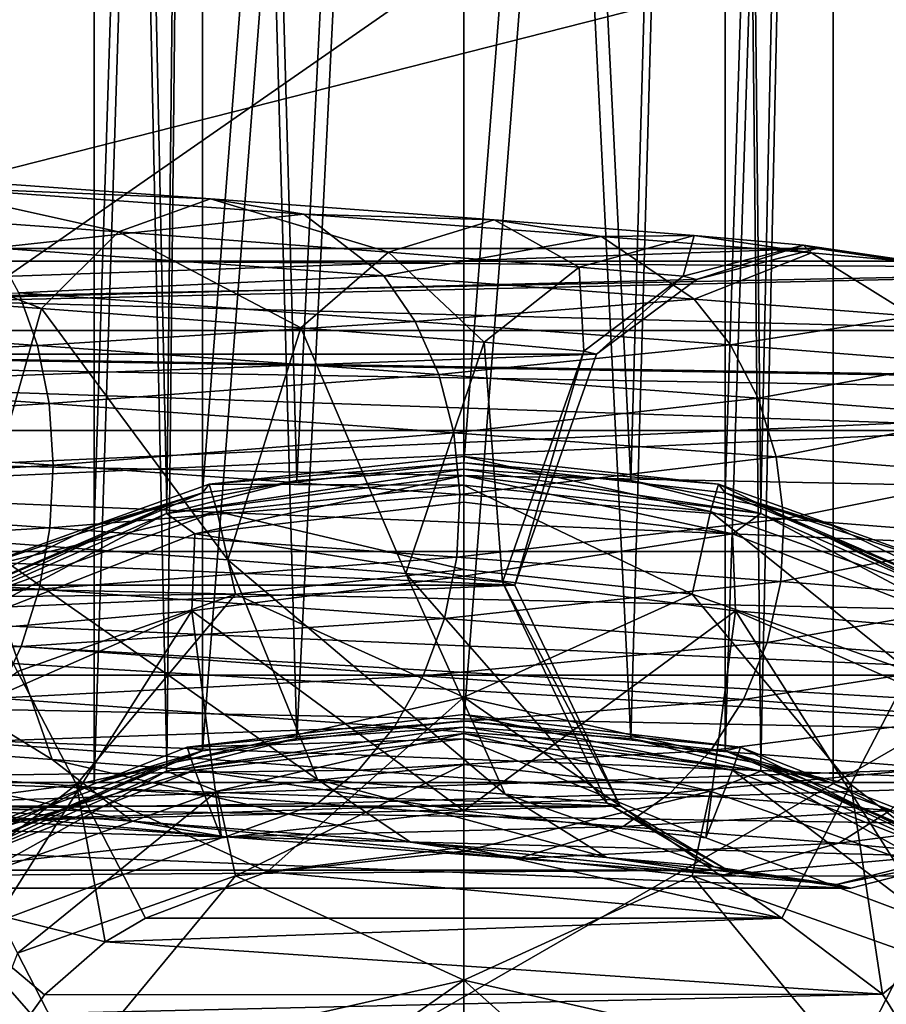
# Model space of a CAD drawing. Header units: metres. Extents: x -1004 to 0, y -808 to 0.
# Tile 30 of 120: x -769 to -752, y -143 to -123. Entities that reach past the tile are written whole.
import ezdxf

# ---------------------------------------------------------------- set-up
doc = ezdxf.new("R2010")
doc.units = ezdxf.units.M

msp = doc.modelspace()

# ---------------------------------------------------------------- linework, layer by layer
at = {"layer": 'top0123413'}
for points in [[(-787.024658, -763.271118, 90), (-994.037292, -10, 90), (-533.424561, -638.481384, 90)], [(-994.037292, -10, 90), (-526.238708, -632.856445, 90), (-533.424561, -638.481384, 90)], [(-10, -10, 90), (-502.018646, -625.846375, 90), (-994.037292, -10, 90)], [(-502.018646, -625.846375, 90), (-510.034576, -626.560547, 90), (-994.037292, -10, 90)], [(-994.037292, -10, 90), (-510.034576, -626.560547, 90), (-518.256042, -628.853394, 90)], [(-518.256042, -628.853394, 90), (-526.238708, -632.856445, 90), (-994.037292, -10, 90)], [(-742.780518, -72.276802, 118.761467), (-792.152649, -69.16246, 118.815826), (-933.835571, -166.467499, 117.117363)], [(-693.123474, -74.838211, 118.716751), (-742.780518, -72.276802, 118.761467), (-936.402649, -207.471207, 116.401634)], [(-936.402649, -207.471207, 116.401634), (-742.780518, -72.276802, 118.761467), (-933.835571, -166.467499, 117.117363)], [(-938.29071, -245.358398, 115.740311), (-646.118347, -76.727219, 118.683784), (-693.123474, -74.838211, 118.716751)], [(-938.29071, -245.358398, 115.740311), (-693.123474, -74.838211, 118.716751), (-936.402649, -207.471207, 116.401634)], [(-597.805054, -78.120209, 118.65947), (-646.118347, -76.727219, 118.683784), (-938.29071, -245.358398, 115.740311)], [(-939.738831, -283.879303, 115.067932), (-940.71405, -322.342346, 114.396553), (-597.805054, -78.120209, 118.65947)], [(-940.71405, -322.342346, 114.396553), (-513.875122, -606.131226, 109.443001), (-597.805054, -78.120209, 118.65947)], [(-939.738831, -283.879303, 115.067932), (-597.805054, -78.120209, 118.65947), (-938.29071, -245.358398, 115.740311)]]:
    msp.add_3dface(points, dxfattribs=at)
at = {"layer": 'top0123414'}
for points in [[(-502.018646, -55.05748, 2077.158447), (-932.125671, -108.299606, 2112.649414), (-918.452148, -133.331024, 2129.335449)], [(-918.452148, -133.331024, 2129.335449), (-901.793396, -155.042709, 2143.80835), (-502.018646, -55.05748, 2077.158447)], [(-901.793396, -155.042709, 2143.80835), (-820.791748, -194.333847, 2169.999756), (-502.018646, -55.05748, 2077.158447)], [(-502.018646, -55.05748, 2077.158447), (-820.791748, -194.333847, 2169.999756), (-502.018646, -194.333847, 2169.999756)], [(-914.9198, -137.676178, 2128.745361), (-928.7276, -113.098167, 2112.361572), (-502.018646, -57.672649, 2075.415039)], [(-502.018646, -57.672649, 2075.415039), (-898.363892, -158.604187, 2142.695801), (-914.9198, -137.676178, 2128.745361)], [(-820.791748, -195.279739, 2167.143799), (-898.363892, -158.604187, 2142.695801), (-502.018646, -57.672649, 2075.415039)], [(-502.018646, -195.279739, 2167.143799), (-820.791748, -195.279739, 2167.143799), (-502.018646, -57.672649, 2075.415039)]]:
    msp.add_3dface(points, dxfattribs=at)
at = {"layer": 'top0123415'}
for points in [[(-772.585449, -125.858093, 611.288757), (-774.111389, -126.55526, 613.190979), (-767.225586, -127.053223, 619.711487)], [(-771.053467, -126.145645, 609.288025), (-772.585449, -125.858093, 611.288757), (-765.357056, -126.380836, 618.133728)], [(-765.357056, -126.380836, 618.133728), (-772.585449, -125.858093, 611.288757), (-767.225586, -127.053223, 619.711487)], [(-769.748596, -127.374146, 607.493286), (-771.053467, -126.145645, 609.288025), (-763.465576, -126.694389, 616.473389)], [(-763.465576, -126.694389, 616.473389), (-771.053467, -126.145645, 609.288025), (-765.357056, -126.380836, 618.133728)], [(-765.357056, -126.380836, 618.133728), (-767.225586, -127.053223, 619.711487), (-761.741821, -127.461884, 627.453674)], [(-763.465576, -126.694389, 616.473389), (-765.357056, -126.380836, 618.133728), (-759.600464, -126.80983, 626.261108)], [(-759.600464, -126.80983, 626.261108), (-765.357056, -126.380836, 618.133728), (-761.741821, -127.461884, 627.453674)], [(-774.111389, -126.55526, 613.190979), (-775.398926, -128.130997, 614.704956), (-768.786621, -128.609177, 620.966431)], [(-767.225586, -127.053223, 619.711487), (-774.111389, -126.55526, 613.190979), (-768.786621, -128.609177, 620.966431)], [(-761.839111, -127.946144, 614.983215), (-769.748596, -127.374146, 607.493286), (-763.465576, -126.694389, 616.473389)], [(-761.839111, -127.946144, 614.983215), (-763.465576, -126.694389, 616.473389), (-757.422729, -127.144714, 625.004944)], [(-757.422729, -127.144714, 625.004944), (-763.465576, -126.694389, 616.473389), (-759.600464, -126.80983, 626.261108)], [(-759.600464, -126.80983, 626.261108), (-761.741821, -127.461884, 627.453674), (-757.87085, -127.765549, 636.119873)], [(-757.422729, -127.144714, 625.004944), (-759.600464, -126.80983, 626.261108), (-755.536865, -127.128593, 635.358459)], [(-755.536865, -127.128593, 635.358459), (-759.600464, -126.80983, 626.261108), (-757.87085, -127.765549, 636.119873)], [(-767.225586, -127.053223, 619.711487), (-768.786621, -128.609177, 620.966431), (-763.520752, -129.001602, 628.401062)], [(-761.741821, -127.461884, 627.453674), (-767.225586, -127.053223, 619.711487), (-763.520752, -129.001602, 628.401062)], [(-755.536865, -127.128593, 635.358459), (-757.87085, -127.765549, 636.119873), (-755.761047, -127.952553, 645.376953)], [(-753.157043, -127.479332, 634.554749), (-757.422729, -127.144714, 625.004944), (-755.536865, -127.128593, 635.358459)], [(-753.322083, -127.324905, 645.076172), (-755.536865, -127.128593, 635.358459), (-755.761047, -127.952553, 645.376953)], [(-753.157043, -127.479332, 634.554749), (-755.536865, -127.128593, 635.358459), (-753.322083, -127.324905, 645.076172)], [(-755.5401, -128.415558, 623.876404), (-761.839111, -127.946144, 614.983215), (-757.422729, -127.144714, 625.004944)], [(-755.5401, -128.415558, 623.876404), (-757.422729, -127.144714, 625.004944), (-753.157043, -127.479332, 634.554749)], [(-753.322083, -127.324905, 645.076172), (-755.761047, -127.952553, 645.376953), (-755.493774, -128.015701, 654.869263)], [(-753.041565, -127.391197, 655.040771), (-753.322083, -127.324905, 645.076172), (-755.493774, -128.015701, 654.869263)], [(-750.832092, -127.68541, 644.755676), (-753.322083, -127.324905, 645.076172), (-753.041565, -127.391197, 655.040771)], [(-750.832092, -127.68541, 644.755676), (-753.157043, -127.479332, 634.554749), (-753.322083, -127.324905, 645.076172)], [(-810.945251, -127.391197, 1483.102051), (-753.041565, -127.391197, 655.040771), (-815.424622, -129.533417, 1482.788818)], [(-753.041565, -127.391197, 655.040771), (-755.493774, -128.015701, 654.869263), (-815.424622, -129.533417, 1482.788818)], [(-806.266846, -129.051712, 1483.429199), (-748.363159, -129.051712, 655.36792), (-810.945251, -127.391197, 1483.102051)], [(-748.363159, -129.051712, 655.36792), (-750.537598, -127.754997, 655.21582), (-810.945251, -127.391197, 1483.102051)], [(-810.945251, -127.391197, 1483.102051), (-750.537598, -127.754997, 655.21582), (-753.041565, -127.391197, 655.040771)], [(-769.245728, -128.287735, 606.761047), (-769.748596, -127.374146, 607.493286), (-761.839111, -127.946144, 614.983215)], [(-761.741821, -127.461884, 627.453674), (-763.520752, -129.001602, 628.401062), (-759.803528, -129.293198, 636.722961)], [(-757.87085, -127.765549, 636.119873), (-761.741821, -127.461884, 627.453674), (-759.803528, -129.293198, 636.722961)], [(-751.093628, -128.764359, 633.831055), (-755.5401, -128.415558, 623.876404), (-753.157043, -127.479332, 634.554749)], [(-751.093628, -128.764359, 633.831055), (-753.157043, -127.479332, 634.554749), (-750.832092, -127.68541, 644.755676)], [(-750.537598, -127.754997, 655.21582), (-750.832092, -127.68541, 644.755676), (-753.041565, -127.391197, 655.040771)], [(-757.87085, -127.765549, 636.119873), (-759.803528, -129.293198, 636.722961), (-757.777527, -129.472778, 645.612305)], [(-755.761047, -127.952553, 645.376953), (-757.87085, -127.765549, 636.119873), (-757.777527, -129.472778, 645.612305)], [(-815.424622, -129.533417, 1482.788818), (-755.493774, -128.015701, 654.869263), (-757.520874, -129.533417, 654.727539)], [(-768.786621, -128.609177, 620.966431), (-775.398926, -128.130997, 614.704956), (-770.118652, -133.325729, 621.821838)], [(-761.205322, -128.869202, 614.374878), (-769.245728, -128.287735, 606.761047), (-761.839111, -127.946144, 614.983215)], [(-761.205322, -128.869202, 614.374878), (-761.839111, -127.946144, 614.983215), (-755.5401, -128.415558, 623.876404)], [(-755.761047, -127.952553, 645.376953), (-757.777527, -129.472778, 645.612305), (-757.520874, -129.533417, 654.727539)], [(-755.493774, -128.015701, 654.869263), (-755.761047, -127.952553, 645.376953), (-757.520874, -129.533417, 654.727539)], [(-768.869629, -129.356537, 606.177917), (-778.359192, -128.68457, 600.206848), (-769.245728, -128.287735, 606.761047)], [(-768.869629, -129.356537, 606.177917), (-769.245728, -128.287735, 606.761047), (-761.205322, -128.869202, 614.374878)], [(-754.802124, -129.34639, 623.415283), (-761.205322, -128.869202, 614.374878), (-755.5401, -128.415558, 623.876404)], [(-754.802124, -129.34639, 623.415283), (-755.5401, -128.415558, 623.876404), (-751.093628, -128.764359, 633.831055)], [(-778.209412, -129.86145, 599.741699), (-778.359192, -128.68457, 600.206848), (-768.869629, -129.356537, 606.177917)], [(-768.786621, -128.609177, 620.966431), (-770.118652, -133.325729, 621.821838), (-765.004272, -133.706863, 629.042542)], [(-763.520752, -129.001602, 628.401062), (-768.786621, -128.609177, 620.966431), (-765.004272, -133.706863, 629.042542)], [(-760.725281, -129.945511, 613.890198), (-768.869629, -129.356537, 606.177917), (-761.205322, -128.869202, 614.374878)], [(-760.725281, -129.945511, 613.890198), (-761.205322, -128.869202, 614.374878), (-754.802124, -129.34639, 623.415283)], [(-750.282043, -129.700958, 633.534546), (-754.802124, -129.34639, 623.415283), (-751.093628, -128.764359, 633.831055)], [(-804.752991, -131.083893, 1483.535156), (-746.849304, -131.083893, 655.473755), (-806.266846, -129.051712, 1483.429199)], [(-746.849304, -131.083893, 655.473755), (-747.506409, -129.993057, 655.427795), (-806.266846, -129.051712, 1483.429199)], [(-806.266846, -129.051712, 1483.429199), (-747.506409, -129.993057, 655.427795), (-748.363159, -129.051712, 655.36792)], [(-763.520752, -129.001602, 628.401062), (-765.004272, -133.706863, 629.042542), (-761.393982, -133.990067, 637.125122)], [(-759.803528, -129.293198, 636.722961), (-763.520752, -129.001602, 628.401062), (-761.393982, -133.990067, 637.125122)], [(-759.803528, -129.293198, 636.722961), (-761.393982, -133.990067, 637.125122), (-759.42627, -134.16449, 645.758728)], [(-757.777527, -129.472778, 645.612305), (-759.803528, -129.293198, 636.722961), (-759.42627, -134.16449, 645.758728)], [(-815.424622, -129.533417, 1482.788818), (-757.520874, -129.533417, 654.727539), (-816.717957, -131.713272, 1482.698486)], [(-757.520874, -129.533417, 654.727539), (-759.177002, -134.223373, 654.611694), (-816.717957, -131.713272, 1482.698486)], [(-768.634827, -130.539429, 605.766296), (-778.209412, -129.86145, 599.741699), (-768.869629, -129.356537, 606.177917)], [(-768.634827, -130.539429, 605.766296), (-768.869629, -129.356537, 606.177917), (-760.725281, -129.945511, 613.890198)], [(-754.239319, -130.428864, 623.047424), (-760.725281, -129.945511, 613.890198), (-754.802124, -129.34639, 623.415283)], [(-757.777527, -129.472778, 645.612305), (-759.42627, -134.16449, 645.758728), (-759.177002, -134.223373, 654.611694)], [(-757.520874, -129.533417, 654.727539), (-757.777527, -129.472778, 645.612305), (-759.177002, -134.223373, 654.611694)], [(-754.239319, -130.428864, 623.047424), (-754.802124, -129.34639, 623.415283), (-750.282043, -129.700958, 633.534546)], [(-749.660828, -130.788025, 633.297546), (-754.239319, -130.428864, 623.047424), (-750.282043, -129.700958, 633.534546)], [(-778.170654, -131.108765, 599.488831), (-778.209412, -129.86145, 599.741699), (-768.634827, -130.539429, 605.766296)], [(-760.41748, -131.133682, 613.547668), (-768.634827, -130.539429, 605.766296), (-760.725281, -129.945511, 613.890198)], [(-760.41748, -131.133682, 613.547668), (-760.725281, -129.945511, 613.890198), (-754.239319, -130.428864, 623.047424)], [(-753.873352, -131.621368, 622.786987), (-760.41748, -131.133682, 613.547668), (-754.239319, -130.428864, 623.047424)], [(-753.873352, -131.621368, 622.786987), (-754.239319, -130.428864, 623.047424), (-749.660828, -130.788025, 633.297546)], [(-768.550354, -131.789993, 605.542175), (-778.170654, -131.108765, 599.488831), (-768.634827, -130.539429, 605.766296)], [(-768.550354, -131.789993, 605.542175), (-768.634827, -130.539429, 605.766296), (-760.41748, -131.133682, 613.547668)], [(-749.253845, -131.983749, 633.128967), (-753.873352, -131.621368, 622.786987), (-749.660828, -130.788025, 633.297546)], [(-804.130249, -133.541153, 1483.578613), (-746.226563, -133.541153, 655.517334), (-804.752991, -131.083893, 1483.535156)], [(-746.226563, -133.541153, 655.517334), (-746.417114, -132.282272, 655.503967), (-804.752991, -131.083893, 1483.535156)], [(-804.752991, -131.083893, 1483.535156), (-746.417114, -132.282272, 655.503967), (-746.849304, -131.083893, 655.473755)], [(-778.244141, -132.379547, 599.457397), (-778.170654, -131.108765, 599.488831), (-768.550354, -131.789993, 605.542175)], [(-760.293762, -132.387085, 613.360718), (-768.550354, -131.789993, 605.542175), (-760.41748, -131.133682, 613.547668)], [(-760.293762, -132.387085, 613.360718), (-760.41748, -131.133682, 613.547668), (-753.873352, -131.621368, 622.786987)], [(-816.717957, -131.713272, 1482.698486), (-759.177002, -134.223373, 654.611694), (-817.080688, -134.223373, 1482.673096)], [(-753.718384, -132.87709, 622.644104), (-760.293762, -132.387085, 613.360718), (-753.873352, -131.621368, 622.786987)], [(-753.718384, -132.87709, 622.644104), (-753.873352, -131.621368, 622.786987), (-749.253845, -131.983749, 633.128967)], [(-768.619141, -133.061096, 605.513672), (-778.244141, -132.379547, 599.457397), (-768.550354, -131.789993, 605.542175)], [(-768.619141, -133.061096, 605.513672), (-768.550354, -131.789993, 605.542175), (-760.293762, -132.387085, 613.360718)], [(-749.076782, -133.241211, 633.035461), (-753.718384, -132.87709, 622.644104), (-749.253845, -131.983749, 633.128967)], [(-778.427307, -133.625977, 599.648926), (-778.244141, -132.379547, 599.457397), (-768.619141, -133.061096, 605.513672)], [(-760.358521, -133.658478, 613.33606), (-768.619141, -133.061096, 605.513672), (-760.293762, -132.387085, 613.360718)], [(-760.358521, -133.658478, 613.33606), (-760.293762, -132.387085, 613.360718), (-753.718384, -132.87709, 622.644104)], [(-770.118652, -133.325729, 621.821838), (-776.54071, -132.861298, 615.740479), (-768.572754, -137.767319, 620.198792)], [(-776.54071, -132.861298, 615.740479), (-775.34198, -137.277786, 613.788696), (-768.572754, -137.767319, 620.198792)], [(-753.779968, -134.148743, 622.624023), (-760.358521, -133.658478, 613.33606), (-753.718384, -132.87709, 622.644104)], [(-753.779968, -134.148743, 622.624023), (-753.718384, -132.87709, 622.644104), (-749.076782, -133.241211, 633.035461)], [(-768.838806, -134.304932, 605.68219), (-778.427307, -133.625977, 599.648926), (-768.619141, -133.061096, 605.513672)], [(-768.838806, -134.304932, 605.68219), (-768.619141, -133.061096, 605.513672), (-760.358521, -133.658478, 613.33606)], [(-765.004272, -133.706863, 629.042542), (-770.118652, -133.325729, 621.821838), (-763.181885, -138.169067, 627.809875)], [(-770.118652, -133.325729, 621.821838), (-768.572754, -137.767319, 620.198792), (-763.181885, -138.169067, 627.809875)], [(-749.136108, -134.513016, 633.020447), (-753.779968, -134.148743, 622.624023), (-749.076782, -133.241211, 633.035461)], [(-804.492615, -136.050308, 1483.553345), (-746.588928, -136.050308, 655.491943), (-804.130249, -133.541153, 1483.578613)], [(-746.588928, -136.050308, 655.491943), (-746.284424, -134.813126, 655.513245), (-804.130249, -133.541153, 1483.578613)], [(-804.130249, -133.541153, 1483.578613), (-746.284424, -134.813126, 655.513245), (-746.226563, -133.541153, 655.517334)], [(-778.713074, -134.799149, 600.056091), (-778.427307, -133.625977, 599.648926), (-768.838806, -134.304932, 605.68219)], [(-760.609619, -134.900055, 613.474854), (-768.838806, -134.304932, 605.68219), (-760.358521, -133.658478, 613.33606)], [(-761.393982, -133.990067, 637.125122), (-765.004272, -133.706863, 629.042542), (-759.376465, -138.467575, 636.329285)], [(-765.004272, -133.706863, 629.042542), (-763.181885, -138.169067, 627.809875), (-759.376465, -138.467575, 636.329285)], [(-760.609619, -134.900055, 613.474854), (-760.358521, -133.658478, 613.33606), (-753.779968, -134.148743, 622.624023)], [(-759.42627, -134.16449, 645.758728), (-761.393982, -133.990067, 637.125122), (-757.302368, -138.651413, 645.429626)], [(-761.393982, -133.990067, 637.125122), (-759.376465, -138.467575, 636.329285), (-757.302368, -138.651413, 645.429626)], [(-816.45752, -136.681534, 1482.716675), (-817.080688, -134.223373, 1482.673096), (-759.177002, -134.223373, 654.611694)], [(-816.45752, -136.681534, 1482.716675), (-759.177002, -134.223373, 654.611694), (-757.039673, -138.713501, 654.761169)], [(-769.200989, -135.472702, 606.041321), (-778.713074, -134.799149, 600.056091), (-768.838806, -134.304932, 605.68219)], [(-769.200989, -135.472702, 606.041321), (-768.838806, -134.304932, 605.68219), (-760.609619, -134.900055, 613.474854)], [(-754.055969, -135.388443, 622.727539), (-760.609619, -134.900055, 613.474854), (-753.779968, -134.148743, 622.624023)], [(-757.302368, -138.651413, 645.429626), (-757.039673, -138.713501, 654.761169), (-759.42627, -134.16449, 645.758728)], [(-757.039673, -138.713501, 654.761169), (-759.177002, -134.223373, 654.611694), (-759.42627, -134.16449, 645.758728)], [(-754.055969, -135.388443, 622.727539), (-753.779968, -134.148743, 622.624023), (-749.136108, -134.513016, 633.020447)], [(-749.429749, -135.751358, 633.084534), (-754.055969, -135.388443, 622.727539), (-749.136108, -134.513016, 633.020447)], [(-779.090454, -135.853989, 600.663269), (-778.713074, -134.799149, 600.056091), (-769.200989, -135.472702, 606.041321)], [(-761.037292, -136.06308, 613.771912), (-769.200989, -135.472702, 606.041321), (-760.609619, -134.900055, 613.474854)], [(-761.037292, -136.06308, 613.771912), (-760.609619, -134.900055, 613.474854), (-754.055969, -135.388443, 622.727539)], [(-769.691711, -136.519531, 606.577209), (-779.090454, -135.853989, 600.663269), (-769.200989, -135.472702, 606.041321)], [(-769.691711, -136.519531, 606.577209), (-769.200989, -135.472702, 606.041321), (-761.037292, -136.06308, 613.771912)], [(-754.53595, -136.547592, 622.950867), (-761.037292, -136.06308, 613.771912), (-754.055969, -135.388443, 622.727539)], [(-754.53595, -136.547592, 622.950867), (-754.055969, -135.388443, 622.727539), (-749.429749, -135.751358, 633.084534)], [(-749.946533, -136.907593, 633.225342), (-754.53595, -136.547592, 622.950867), (-749.429749, -135.751358, 633.084534)], [(-804.492615, -136.050308, 1483.553345), (-805.785645, -138.230362, 1483.462891), (-747.881958, -138.230362, 655.40155)], [(-747.881958, -138.230362, 655.40155), (-747.128357, -137.204178, 655.454224), (-804.492615, -136.050308, 1483.553345)], [(-747.128357, -137.204178, 655.454224), (-746.588928, -136.050308, 655.491943), (-804.492615, -136.050308, 1483.553345)], [(-761.625244, -137.102875, 614.215698), (-769.691711, -136.519531, 606.577209), (-761.037292, -136.06308, 613.771912)], [(-761.625244, -137.102875, 614.215698), (-761.037292, -136.06308, 613.771912), (-754.53595, -136.547592, 622.950867)], [(-770.292114, -137.405151, 607.269287), (-769.691711, -136.519531, 606.577209), (-761.625244, -137.102875, 614.215698)], [(-814.943359, -138.713501, 1482.82251), (-816.45752, -136.681534, 1482.716675), (-757.039673, -138.713501, 654.761169)], [(-755.201294, -137.581604, 623.285339), (-761.625244, -137.102875, 614.215698), (-754.53595, -136.547592, 622.950867)], [(-755.201294, -137.581604, 623.285339), (-754.53595, -136.547592, 622.950867), (-749.946533, -136.907593, 633.225342)], [(-750.666626, -137.937317, 633.437439), (-755.201294, -137.581604, 623.285339), (-749.946533, -136.907593, 633.225342)], [(-762.35083, -137.979446, 614.789246), (-770.292114, -137.405151, 607.269287), (-761.625244, -137.102875, 614.215698)], [(-762.35083, -137.979446, 614.789246), (-761.625244, -137.102875, 614.215698), (-755.201294, -137.581604, 623.285339)], [(-768.572754, -137.767319, 620.198792), (-775.34198, -137.277786, 613.788696), (-766.946167, -139.018738, 618.708557)], [(-775.34198, -137.277786, 613.788696), (-774.036987, -138.505936, 611.993835), (-766.946167, -139.018738, 618.708557)], [(-770.979065, -138.095566, 608.091003), (-770.292114, -137.405151, 607.269287), (-762.35083, -137.979446, 614.789246)], [(-756.026611, -138.450745, 623.71814), (-762.35083, -137.979446, 614.789246), (-755.201294, -137.581604, 623.285339)], [(-756.026611, -138.450745, 623.71814), (-755.201294, -137.581604, 623.285339), (-750.666626, -137.937317, 633.437439)], [(-763.181885, -138.169067, 627.809875), (-768.572754, -137.767319, 620.198792), (-761.299133, -139.43956, 626.681274)], [(-768.572754, -137.767319, 620.198792), (-766.946167, -139.018738, 618.708557), (-761.299133, -139.43956, 626.681274)], [(-772.504944, -138.793106, 609.993042), (-770.979065, -138.095566, 608.091003), (-763.186157, -138.659134, 615.47052)], [(-763.186157, -138.659134, 615.47052), (-770.979065, -138.095566, 608.091003), (-762.35083, -137.979446, 614.789246)], [(-763.186157, -138.659134, 615.47052), (-762.35083, -137.979446, 614.789246), (-756.026611, -138.450745, 623.71814)], [(-751.562256, -138.800949, 633.712646), (-756.026611, -138.450745, 623.71814), (-750.666626, -137.937317, 633.437439)], [(-810.264709, -140.373291, 1483.149658), (-752.361023, -140.373291, 655.088318), (-805.785645, -138.230362, 1483.462891)], [(-805.785645, -138.230362, 1483.462891), (-748.820862, -139.089447, 655.335876), (-747.881958, -138.230362, 655.40155)], [(-752.361023, -140.373291, 655.088318), (-749.908875, -139.748398, 655.259827), (-805.785645, -138.230362, 1483.462891)], [(-805.785645, -138.230362, 1483.462891), (-749.908875, -139.748398, 655.259827), (-748.820862, -139.089447, 655.335876)], [(-759.376465, -138.467575, 636.329285), (-763.181885, -138.169067, 627.809875), (-757.312866, -139.752274, 635.60553)], [(-763.181885, -138.169067, 627.809875), (-761.299133, -139.43956, 626.681274), (-757.312866, -139.752274, 635.60553)], [(-766.946167, -139.018738, 618.708557), (-774.036987, -138.505936, 611.993835), (-765.054626, -139.331894, 617.048157)], [(-774.036987, -138.505936, 611.993835), (-772.504944, -138.793106, 609.993042), (-765.054626, -139.331894, 617.048157)], [(-756.980042, -139.121628, 624.232605), (-763.186157, -138.659134, 615.47052), (-756.026611, -138.450745, 623.71814)], [(-757.302368, -138.651413, 645.429626), (-759.376465, -138.467575, 636.329285), (-755.140198, -139.944839, 645.138245)], [(-759.376465, -138.467575, 636.329285), (-757.312866, -139.752274, 635.60553), (-755.140198, -139.944839, 645.138245)], [(-756.980042, -139.121628, 624.232605), (-756.026611, -138.450745, 623.71814), (-751.562256, -138.800949, 633.712646)], [(-814.943359, -138.713501, 1482.82251), (-757.039673, -138.713501, 654.761169), (-812.768677, -140.009872, 1482.974609)], [(-757.039673, -138.713501, 654.761169), (-754.86499, -140.009872, 654.913269), (-812.768677, -140.009872, 1482.974609)], [(-765.054626, -139.331894, 617.048157), (-772.504944, -138.793106, 609.993042), (-763.186157, -138.659134, 615.47052)], [(-765.054626, -139.331894, 617.048157), (-763.186157, -138.659134, 615.47052), (-756.980042, -139.121628, 624.232605)], [(-755.140198, -139.944839, 645.138245), (-754.86499, -140.009872, 654.913269), (-757.302368, -138.651413, 645.429626)], [(-754.86499, -140.009872, 654.913269), (-757.039673, -138.713501, 654.761169), (-757.302368, -138.651413, 645.429626)], [(-752.59906, -139.465286, 634.040466), (-756.980042, -139.121628, 624.232605), (-751.562256, -138.800949, 633.712646)], [(-752.59906, -139.465286, 634.040466), (-751.562256, -138.800949, 633.712646), (-749.129089, -139.016617, 644.388611)], [(-761.299133, -139.43956, 626.681274), (-766.946167, -139.018738, 618.708557), (-759.121338, -139.774063, 625.42511)], [(-766.946167, -139.018738, 618.708557), (-765.054626, -139.331894, 617.048157), (-759.121338, -139.774063, 625.42511)], [(-759.121338, -139.774063, 625.42511), (-765.054626, -139.331894, 617.048157), (-756.980042, -139.121628, 624.232605)], [(-759.121338, -139.774063, 625.42511), (-756.980042, -139.121628, 624.232605), (-752.59906, -139.465286, 634.040466)], [(-750.211304, -139.676941, 644.517029), (-752.59906, -139.465286, 634.040466), (-749.129089, -139.016617, 644.388611)], [(-757.312866, -139.752274, 635.60553), (-761.299133, -139.43956, 626.681274), (-754.932922, -140.102615, 634.801758)], [(-761.299133, -139.43956, 626.681274), (-759.121338, -139.774063, 625.42511), (-754.932922, -140.102615, 634.801758)], [(-754.932922, -140.102615, 634.801758), (-759.121338, -139.774063, 625.42511), (-752.59906, -139.465286, 634.040466)], [(-754.932922, -140.102615, 634.801758), (-752.59906, -139.465286, 634.040466), (-750.211304, -139.676941, 644.517029)], [(-752.650146, -140.304962, 644.81781), (-754.932922, -140.102615, 634.801758), (-750.211304, -139.676941, 644.517029)], [(-750.211304, -139.676941, 644.517029), (-749.908875, -139.748398, 655.259827), (-752.650146, -140.304962, 644.81781)], [(-755.140198, -139.944839, 645.138245), (-757.312866, -139.752274, 635.60553), (-752.650146, -140.304962, 644.81781)], [(-757.312866, -139.752274, 635.60553), (-754.932922, -140.102615, 634.801758), (-752.650146, -140.304962, 644.81781)], [(-749.908875, -139.748398, 655.259827), (-752.361023, -140.373291, 655.088318), (-752.650146, -140.304962, 644.81781)], [(-812.768677, -140.009872, 1482.974609), (-754.86499, -140.009872, 654.913269), (-810.264709, -140.373291, 1483.149658)], [(-754.86499, -140.009872, 654.913269), (-752.361023, -140.373291, 655.088318), (-810.264709, -140.373291, 1483.149658)], [(-752.650146, -140.304962, 644.81781), (-752.361023, -140.373291, 655.088318), (-755.140198, -139.944839, 645.138245)], [(-752.361023, -140.373291, 655.088318), (-754.86499, -140.009872, 654.913269), (-755.140198, -139.944839, 645.138245)]]:
    msp.add_3dface(points, dxfattribs=at)
at = {"layer": 'top0123416'}
for points in [[(-765.520386, -132.349716, 1319.183105), (-767.71582, -133.018692, 1324.479492), (-765.519165, -63.762852, 1319.780396)], [(-767.71582, -133.018692, 1324.479492), (-767.71582, -63.809132, 1325.083496), (-765.519165, -63.762852, 1319.780396)], [(-760.21582, -131.741089, 1316.990356), (-765.520386, -132.349716, 1319.183105), (-760.21582, -63.743683, 1317.58374)], [(-765.520386, -132.349716, 1319.183105), (-765.519165, -63.762852, 1319.780396), (-760.21582, -63.743683, 1317.58374)], [(-760.21582, -131.741089, 1316.990356), (-760.21582, -63.743683, 1317.58374), (-754.912537, -63.762852, 1319.780396)], [(-754.911255, -132.349716, 1319.183105), (-760.21582, -131.741089, 1316.990356), (-754.912537, -63.762852, 1319.780396)], [(-754.911255, -132.349716, 1319.183105), (-754.912537, -63.762852, 1319.780396), (-752.71582, -63.809132, 1325.083496)], [(-765.519165, -63.855412, 1330.386597), (-767.71582, -63.809132, 1325.083496), (-766.24707, -132.613617, 1328.941284)], [(-767.71582, -63.809132, 1325.083496), (-767.71582, -133.018692, 1324.479492), (-766.24707, -132.613617, 1328.941284)], [(-765.519165, -63.855412, 1330.386597), (-766.24707, -132.613617, 1328.941284), (-763.606689, -132.102036, 1331.17749)], [(-760.21582, -63.87458, 1332.583252), (-765.519165, -63.855412, 1330.386597), (-763.606689, -132.102036, 1331.17749)], [(-760.21582, -63.87458, 1332.583252), (-763.606689, -132.102036, 1331.17749), (-760.21582, -131.871994, 1331.989868)], [(-754.912537, -63.855412, 1330.386597), (-760.21582, -63.87458, 1332.583252), (-756.824951, -132.102066, 1331.17749)], [(-756.824951, -132.102066, 1331.17749), (-760.21582, -63.87458, 1332.583252), (-760.21582, -131.871994, 1331.989868)], [(-754.18457, -132.613617, 1328.941162), (-754.912537, -63.855412, 1330.386597), (-756.824951, -132.102066, 1331.17749)], [(-752.71582, -63.809132, 1325.083496), (-754.912537, -63.855412, 1330.386597), (-754.18457, -132.613617, 1328.941162)], [(-752.71582, -133.018692, 1324.479492), (-754.911255, -132.349716, 1319.183105), (-752.71582, -63.809132, 1325.083496)], [(-752.71582, -133.018692, 1324.479492), (-752.71582, -63.809132, 1325.083496), (-754.18457, -132.613617, 1328.941162)], [(-765.520386, -137.585632, 1919.160278), (-767.71582, -138.254608, 1924.456665), (-765.519165, -68.998772, 1919.757568)], [(-767.71582, -138.254608, 1924.456665), (-767.71582, -69.045052, 1925.060669), (-765.519165, -68.998772, 1919.757568)], [(-765.519165, -69.091331, 1930.36377), (-767.71582, -69.045052, 1925.060669), (-766.24707, -137.849533, 1928.918457)], [(-767.71582, -69.045052, 1925.060669), (-767.71582, -138.254608, 1924.456665), (-766.24707, -137.849533, 1928.918457)], [(-765.519165, -69.091331, 1930.36377), (-766.24707, -137.849533, 1928.918457), (-763.606689, -137.337952, 1931.154663)], [(-760.21582, -136.97702, 1916.967529), (-765.520386, -137.585632, 1919.160278), (-760.21582, -68.979607, 1917.560913)], [(-765.520386, -137.585632, 1919.160278), (-765.519165, -68.998772, 1919.757568), (-760.21582, -68.979607, 1917.560913)], [(-760.21582, -69.110504, 1932.560425), (-765.519165, -69.091331, 1930.36377), (-763.606689, -137.337952, 1931.154663)], [(-760.21582, -69.110504, 1932.560425), (-763.606689, -137.337952, 1931.154663), (-760.21582, -137.10791, 1931.966919)], [(-760.21582, -136.97702, 1916.967529), (-760.21582, -68.979607, 1917.560913), (-754.912537, -68.998772, 1919.757568)], [(-754.911255, -137.585632, 1919.160278), (-760.21582, -136.97702, 1916.967529), (-754.912537, -68.998772, 1919.757568)], [(-754.912537, -69.091331, 1930.36377), (-760.21582, -69.110504, 1932.560425), (-756.824951, -137.337982, 1931.154541)], [(-756.824951, -137.337982, 1931.154541), (-760.21582, -69.110504, 1932.560425), (-760.21582, -137.10791, 1931.966919)], [(-754.18457, -137.849548, 1928.918335), (-754.912537, -69.091331, 1930.36377), (-756.824951, -137.337982, 1931.154541)], [(-754.911255, -137.585632, 1919.160278), (-754.912537, -68.998772, 1919.757568), (-752.71582, -69.045052, 1925.060669)], [(-752.71582, -69.045052, 1925.060669), (-754.912537, -69.091331, 1930.36377), (-754.18457, -137.849548, 1928.918335)], [(-752.71582, -138.254608, 1924.456665), (-754.911255, -137.585632, 1919.160278), (-752.71582, -69.045052, 1925.060669)], [(-752.71582, -138.254608, 1924.456665), (-752.71582, -69.045052, 1925.060669), (-754.18457, -137.849548, 1928.918335)], [(-760.21582, -131.614563, 1302.490967), (-760.21582, -132.193939, 1299.431274), (-765.385437, -132.173615, 1302.486084)], [(-760.21582, -131.741089, 1316.990356), (-760.21582, -131.614563, 1302.490967), (-765.385437, -132.173615, 1302.486084)], [(-755.046265, -132.173615, 1302.486084), (-755.206726, -132.732224, 1299.426636), (-760.21582, -131.614563, 1302.490967)], [(-755.206726, -132.732224, 1299.426636), (-760.21582, -132.193939, 1299.431274), (-760.21582, -131.614563, 1302.490967)], [(-755.046265, -132.173615, 1302.486084), (-760.21582, -131.614563, 1302.490967), (-760.21582, -131.741089, 1316.990356)], [(-763.606689, -132.102036, 1331.17749), (-766.24762, -132.76683, 1346.482544), (-760.21582, -131.871994, 1331.989868)], [(-766.24762, -132.76683, 1346.482544), (-760.21582, -131.99852, 1346.489258), (-760.21582, -131.871994, 1331.989868)], [(-760.21582, -131.741089, 1316.990356), (-765.385437, -132.173615, 1302.486084), (-765.520386, -132.349716, 1319.183105)], [(-754.911255, -132.349716, 1319.183105), (-755.046265, -132.173615, 1302.486084), (-760.21582, -131.741089, 1316.990356)], [(-754.184021, -132.76683, 1346.482544), (-756.824951, -132.102066, 1331.17749), (-760.21582, -131.871994, 1331.989868)], [(-760.21582, -131.871994, 1331.989868), (-760.21582, -131.99852, 1346.489258), (-754.184021, -132.76683, 1346.482544)], [(-760.21582, -131.99852, 1346.489258), (-766.24762, -132.76683, 1346.482544), (-765.674255, -133.179413, 1349.307617)], [(-763.606689, -132.102036, 1331.17749), (-766.24707, -132.613617, 1328.941284), (-766.24762, -132.76683, 1346.482544)], [(-760.216431, -132.539917, 1349.313232), (-760.21582, -131.99852, 1346.489258), (-765.674255, -133.179413, 1349.307617)], [(-760.21582, -131.99852, 1346.489258), (-760.216431, -132.539917, 1349.313232), (-754.758606, -133.179123, 1349.307617)], [(-754.184021, -132.76683, 1346.482544), (-760.21582, -131.99852, 1346.489258), (-754.758606, -133.179123, 1349.307617)], [(-754.18457, -132.613617, 1328.941162), (-756.824951, -132.102066, 1331.17749), (-754.184021, -132.76683, 1346.482544)], [(-765.385437, -132.173615, 1302.486084), (-765.224976, -132.732224, 1299.426636), (-770.355835, -133.950775, 1302.470581)], [(-765.385437, -132.173615, 1302.486084), (-770.355835, -133.950775, 1302.470581), (-765.520386, -132.349716, 1319.183105)], [(-760.21582, -132.193939, 1299.431274), (-765.224976, -132.732224, 1299.426636), (-765.385437, -132.173615, 1302.486084)], [(-760.21582, -132.193939, 1299.431274), (-760.21582, -133.908249, 1296.813843), (-765.224976, -132.732224, 1299.426636)], [(-755.206726, -132.732224, 1299.426636), (-755.580688, -134.405792, 1296.809448), (-760.21582, -132.193939, 1299.431274)], [(-755.580688, -134.405792, 1296.809448), (-760.21582, -133.908249, 1296.813843), (-760.21582, -132.193939, 1299.431274)], [(-750.357056, -134.460754, 1299.411499), (-755.206726, -132.732224, 1299.426636), (-755.046265, -132.173615, 1302.486084)], [(-750.075806, -133.95076, 1302.470581), (-750.357056, -134.460754, 1299.411499), (-755.046265, -132.173615, 1302.486084)], [(-750.075806, -133.95076, 1302.470581), (-755.046265, -132.173615, 1302.486084), (-754.911255, -132.349716, 1319.183105)], [(-765.520386, -132.349716, 1319.183105), (-770.355835, -133.950775, 1302.470581), (-771.931396, -135.070938, 1324.46167)], [(-771.931396, -135.070938, 1324.46167), (-767.71582, -133.018692, 1324.479492), (-765.520386, -132.349716, 1319.183105)], [(-748.500305, -135.070953, 1324.46167), (-750.075806, -133.95076, 1302.470581), (-754.911255, -132.349716, 1319.183105)], [(-754.911255, -132.349716, 1319.183105), (-752.71582, -133.018692, 1324.479492), (-748.500305, -135.070953, 1324.46167)], [(-766.24707, -132.613617, 1328.941284), (-771.931824, -135.263229, 1346.460815), (-766.24762, -132.76683, 1346.482544)], [(-771.931396, -135.070938, 1324.46167), (-771.931824, -135.263229, 1346.460815), (-766.24707, -132.613617, 1328.941284)], [(-767.71582, -133.018692, 1324.479492), (-771.931396, -135.070938, 1324.46167), (-766.24707, -132.613617, 1328.941284)], [(-765.224976, -132.732224, 1299.426636), (-770.074646, -134.460754, 1299.411499), (-770.355835, -133.950775, 1302.470581)], [(-765.224976, -132.732224, 1299.426636), (-764.851013, -134.405792, 1296.809448), (-770.074646, -134.460754, 1299.411499)], [(-760.216431, -132.539917, 1349.313232), (-765.674255, -133.179413, 1349.307617), (-760.216614, -134.044571, 1351.763062)], [(-760.21582, -133.908249, 1296.813843), (-764.851013, -134.405792, 1296.809448), (-765.224976, -132.732224, 1299.426636)], [(-754.758606, -133.179123, 1349.307617), (-760.216431, -132.539917, 1349.313232), (-760.216614, -134.044571, 1351.763062)], [(-751.157471, -135.979736, 1296.795776), (-755.580688, -134.405792, 1296.809448), (-755.206726, -132.732224, 1299.426636)], [(-750.357056, -134.460754, 1299.411499), (-751.157471, -135.979736, 1296.795776), (-755.206726, -132.732224, 1299.426636)], [(-752.71582, -133.018692, 1324.479492), (-754.18457, -132.613617, 1328.941162), (-748.500305, -135.070953, 1324.46167)], [(-754.18457, -132.613617, 1328.941162), (-748.499817, -135.263229, 1346.460815), (-748.500305, -135.070953, 1324.46167)], [(-748.499817, -135.263229, 1346.460815), (-754.18457, -132.613617, 1328.941162), (-754.184021, -132.76683, 1346.482544)], [(-766.24762, -132.76683, 1346.482544), (-771.931824, -135.263229, 1346.460815), (-770.786865, -135.184647, 1349.290161)], [(-765.674255, -133.179413, 1349.307617), (-766.24762, -132.76683, 1346.482544), (-770.786865, -135.184647, 1349.290161)], [(-754.184021, -132.76683, 1346.482544), (-754.758606, -133.179123, 1349.307617), (-749.645874, -135.184052, 1349.290161)], [(-748.499817, -135.263229, 1346.460815), (-754.184021, -132.76683, 1346.482544), (-749.645874, -135.184052, 1349.290161)], [(-765.674255, -133.179413, 1349.307617), (-770.786865, -135.184647, 1349.290161), (-765.737183, -134.746628, 1351.756958)], [(-760.216614, -134.044571, 1351.763062), (-765.674255, -133.179413, 1349.307617), (-765.737183, -134.746628, 1351.756958)], [(-754.758606, -133.179123, 1349.307617), (-760.216614, -134.044571, 1351.763062), (-754.696289, -134.746262, 1351.756958)], [(-749.645874, -135.184052, 1349.290161), (-754.758606, -133.179123, 1349.307617), (-754.696289, -134.746262, 1351.756958)], [(-760.21582, -136.495377, 1295.054077), (-764.851013, -134.405792, 1296.809448), (-760.21582, -133.908249, 1296.813843)], [(-755.580688, -134.405792, 1296.809448), (-760.21582, -136.495377, 1295.054077), (-760.21582, -133.908249, 1296.813843)], [(-760.216614, -134.044571, 1351.763062), (-765.737183, -134.746628, 1351.756958), (-760.216431, -138.804169, 1897.159302)], [(-760.216614, -134.044571, 1351.763062), (-760.216431, -138.804169, 1897.159302), (-754.696289, -134.746262, 1351.756958)], [(-764.851013, -134.405792, 1296.809448), (-769.274231, -135.979736, 1296.795776), (-770.074646, -134.460754, 1299.411499)], [(-769.274231, -135.979736, 1296.795776), (-764.851013, -134.405792, 1296.809448), (-768.075073, -138.274261, 1295.038574)], [(-764.851013, -134.405792, 1296.809448), (-760.21582, -136.495377, 1295.054077), (-768.075073, -138.274261, 1295.038574)], [(-752.356628, -138.274261, 1295.038574), (-760.21582, -136.495377, 1295.054077), (-755.580688, -134.405792, 1296.809448)], [(-751.157471, -135.979736, 1296.795776), (-752.356628, -138.274261, 1295.038574), (-755.580688, -134.405792, 1296.809448)], [(-765.737183, -134.746628, 1351.756958), (-770.82428, -136.974686, 1351.737549), (-769.761536, -141.090286, 1897.139404)], [(-765.737183, -134.746628, 1351.756958), (-770.786865, -135.184647, 1349.290161), (-770.82428, -136.974686, 1351.737549)], [(-765.132996, -139.356644, 1897.154541), (-765.737183, -134.746628, 1351.756958), (-769.761536, -141.090286, 1897.139404)], [(-765.737183, -134.746628, 1351.756958), (-765.132996, -139.356644, 1897.154541), (-760.216431, -138.804169, 1897.159302)], [(-760.216431, -138.804169, 1897.159302), (-755.299805, -139.356461, 1897.154541), (-754.696289, -134.746262, 1351.756958)], [(-754.696289, -134.746262, 1351.756958), (-755.299805, -139.356461, 1897.154541), (-750.671204, -141.089813, 1897.139404)], [(-750.671204, -141.089813, 1897.139404), (-749.608643, -136.973862, 1351.737549), (-754.696289, -134.746262, 1351.756958)], [(-749.645874, -135.184052, 1349.290161), (-754.696289, -134.746262, 1351.756958), (-749.608643, -136.973862, 1351.737549)], [(-769.274231, -135.979736, 1296.795776), (-768.075073, -138.274261, 1295.038574), (-773.062012, -138.925186, 1296.77002)], [(-749.368591, -140.57666, 1295.018555), (-752.356628, -138.274261, 1295.038574), (-751.157471, -135.979736, 1296.795776)], [(-760.21582, -136.495377, 1295.054077), (-764.206116, -140.047913, 1294.416992), (-768.075073, -138.274261, 1295.038574)], [(-760.21582, -139.544434, 1294.421387), (-764.206116, -140.047913, 1294.416992), (-760.21582, -136.495377, 1295.054077)], [(-753.757141, -140.983414, 1294.408936), (-760.21582, -136.495377, 1295.054077), (-752.356628, -138.274261, 1295.038574)], [(-753.757141, -140.983414, 1294.408936), (-760.21582, -139.544434, 1294.421387), (-760.21582, -136.495377, 1295.054077)], [(-760.216431, -136.850479, 1902.46814), (-760.216431, -137.342499, 1899.635132), (-765.832397, -137.513489, 1902.46228)], [(-760.21582, -136.97702, 1916.967529), (-760.216431, -136.850479, 1902.46814), (-765.832397, -137.513489, 1902.46228)], [(-754.600464, -137.513199, 1902.46228), (-754.758606, -137.98172, 1899.629639), (-760.216431, -136.850479, 1902.46814)], [(-754.758606, -137.98172, 1899.629639), (-760.216431, -137.342499, 1899.635132), (-760.216431, -136.850479, 1902.46814)], [(-754.600464, -137.513199, 1902.46228), (-760.216431, -136.850479, 1902.46814), (-760.21582, -136.97702, 1916.967529)], [(-763.606689, -137.337952, 1931.154663), (-766.24762, -138.002747, 1946.459717), (-760.21582, -137.10791, 1931.966919)], [(-766.24762, -138.002747, 1946.459717), (-760.21582, -137.234451, 1946.466431), (-760.21582, -137.10791, 1931.966919)], [(-760.21582, -136.97702, 1916.967529), (-765.832397, -137.513489, 1902.46228), (-765.520386, -137.585632, 1919.160278)], [(-754.911255, -137.585632, 1919.160278), (-754.600464, -137.513199, 1902.46228), (-760.21582, -136.97702, 1916.967529)], [(-754.184021, -138.002747, 1946.459717), (-756.824951, -137.337982, 1931.154541), (-760.21582, -137.10791, 1931.966919)], [(-760.21582, -137.10791, 1931.966919), (-760.21582, -137.234451, 1946.466431), (-754.184021, -138.002747, 1946.459717)], [(-765.224976, -138.405411, 1949.510742), (-760.21582, -137.234451, 1946.466431), (-766.24762, -138.002747, 1946.459717)], [(-760.21582, -137.867142, 1949.515503), (-760.21582, -137.234451, 1946.466431), (-765.224976, -138.405411, 1949.510742)], [(-754.184021, -138.002747, 1946.459717), (-760.21582, -137.234451, 1946.466431), (-755.206726, -138.405411, 1949.510742)], [(-760.21582, -137.234451, 1946.466431), (-760.21582, -137.867142, 1949.515503), (-755.206726, -138.405411, 1949.510742)], [(-765.832397, -137.513489, 1902.46228), (-765.674255, -137.981995, 1899.629517), (-771.051514, -139.568192, 1902.444336)], [(-765.832397, -137.513489, 1902.46228), (-771.051514, -139.568192, 1902.444336), (-765.520386, -137.585632, 1919.160278)], [(-763.606689, -137.337952, 1931.154663), (-766.24707, -137.849533, 1928.918457), (-766.24762, -138.002747, 1946.459717)], [(-760.216431, -137.342499, 1899.635132), (-765.674255, -137.981995, 1899.629517), (-765.832397, -137.513489, 1902.46228)], [(-760.216431, -137.342499, 1899.635132), (-760.216431, -138.804169, 1897.159302), (-765.674255, -137.981995, 1899.629517)], [(-754.758606, -137.98172, 1899.629639), (-755.299805, -139.356461, 1897.154541), (-760.216431, -137.342499, 1899.635132)], [(-755.299805, -139.356461, 1897.154541), (-760.216431, -138.804169, 1897.159302), (-760.216431, -137.342499, 1899.635132)], [(-754.18457, -137.849548, 1928.918335), (-756.824951, -137.337982, 1931.154541), (-754.184021, -138.002747, 1946.459717)], [(-749.381287, -139.567566, 1902.444336), (-754.600464, -137.513199, 1902.46228), (-754.911255, -137.585632, 1919.160278)], [(-749.645874, -139.986633, 1899.612061), (-754.758606, -137.98172, 1899.629639), (-754.600464, -137.513199, 1902.46228)], [(-749.381287, -139.567566, 1902.444336), (-749.645874, -139.986633, 1899.612061), (-754.600464, -137.513199, 1902.46228)], [(-765.520386, -137.585632, 1919.160278), (-771.051514, -139.568192, 1902.444336), (-771.931396, -140.30687, 1924.438721)], [(-771.931396, -140.30687, 1924.438721), (-767.71582, -138.254608, 1924.456665), (-765.520386, -137.585632, 1919.160278)], [(-748.500305, -140.30687, 1924.438721), (-749.381287, -139.567566, 1902.444336), (-754.911255, -137.585632, 1919.160278)], [(-754.911255, -137.585632, 1919.160278), (-752.71582, -138.254608, 1924.456665), (-748.500305, -140.30687, 1924.438721)], [(-766.24707, -137.849533, 1928.918457), (-771.931824, -140.499161, 1946.437988), (-766.24762, -138.002747, 1946.459717)], [(-771.931396, -140.30687, 1924.438721), (-771.931824, -140.499161, 1946.437988), (-766.24707, -137.849533, 1928.918457)], [(-767.71582, -138.254608, 1924.456665), (-771.931396, -140.30687, 1924.438721), (-766.24707, -137.849533, 1928.918457)], [(-764.851013, -140.124405, 1952.098267), (-760.21582, -137.867142, 1949.515503), (-765.224976, -138.405411, 1949.510742)], [(-760.21582, -139.626862, 1952.102661), (-760.21582, -137.867142, 1949.515503), (-764.851013, -140.124405, 1952.098267)], [(-755.206726, -138.405411, 1949.510742), (-760.21582, -137.867142, 1949.515503), (-760.21582, -139.626862, 1952.102661)], [(-752.71582, -138.254608, 1924.456665), (-754.18457, -137.849548, 1928.918335), (-748.500305, -140.30687, 1924.438721)], [(-754.18457, -137.849548, 1928.918335), (-748.499817, -140.499161, 1946.437988), (-748.500305, -140.30687, 1924.438721)], [(-748.499817, -140.499161, 1946.437988), (-754.18457, -137.849548, 1928.918335), (-754.184021, -138.002747, 1946.459717)], [(-766.24762, -138.002747, 1946.459717), (-771.931824, -140.499161, 1946.437988), (-770.074646, -140.133942, 1949.495728)], [(-765.674255, -137.981995, 1899.629517), (-770.786865, -139.987228, 1899.612061), (-771.051514, -139.568192, 1902.444336)], [(-765.674255, -137.981995, 1899.629517), (-765.132996, -139.356644, 1897.154541), (-770.786865, -139.987228, 1899.612061)], [(-765.224976, -138.405411, 1949.510742), (-766.24762, -138.002747, 1946.459717), (-770.074646, -140.133942, 1949.495728)], [(-760.216431, -138.804169, 1897.159302), (-765.132996, -139.356644, 1897.154541), (-765.674255, -137.981995, 1899.629517)], [(-750.671204, -141.089813, 1897.139404), (-755.299805, -139.356461, 1897.154541), (-754.758606, -137.98172, 1899.629639)], [(-754.184021, -138.002747, 1946.459717), (-755.206726, -138.405411, 1949.510742), (-750.357056, -140.133942, 1949.495728)], [(-749.645874, -139.986633, 1899.612061), (-750.671204, -141.089813, 1897.139404), (-754.758606, -137.98172, 1899.629639)], [(-748.499817, -140.499161, 1946.437988), (-754.184021, -138.002747, 1946.459717), (-750.357056, -140.133942, 1949.495728)], [(-773.062012, -138.925186, 1296.77002), (-768.075073, -138.274261, 1295.038574), (-771.06311, -140.57666, 1295.018433)], [(-768.075073, -138.274261, 1295.038574), (-767.494202, -141.465607, 1294.404663), (-771.06311, -140.57666, 1295.018433)], [(-764.206116, -140.047913, 1294.416992), (-766.674561, -140.983414, 1294.408936), (-768.075073, -138.274261, 1295.038574)], [(-768.075073, -138.274261, 1295.038574), (-766.674561, -140.983414, 1294.408936), (-767.494202, -141.465607, 1294.404663)], [(-751.714233, -142.527359, 1294.395386), (-753.757141, -140.983414, 1294.408936), (-752.356628, -138.274261, 1295.038574)], [(-751.714233, -142.527359, 1294.395386), (-752.356628, -138.274261, 1295.038574), (-749.368591, -140.57666, 1295.018555)], [(-769.274231, -141.698364, 1952.084595), (-765.224976, -138.405411, 1949.510742), (-770.074646, -140.133942, 1949.495728)], [(-769.274231, -141.698364, 1952.084595), (-764.851013, -140.124405, 1952.098267), (-765.224976, -138.405411, 1949.510742)], [(-755.206726, -138.405411, 1949.510742), (-760.21582, -139.626862, 1952.102661), (-755.580688, -140.124405, 1952.098267)], [(-750.357056, -140.133942, 1949.495728), (-755.206726, -138.405411, 1949.510742), (-755.580688, -140.124405, 1952.098267)], [(-765.132996, -139.356644, 1897.154541), (-769.761536, -141.090286, 1897.139404), (-770.786865, -139.987228, 1899.612061)], [(-760.21582, -142.244308, 1953.816895), (-760.21582, -139.626862, 1952.102661), (-764.851013, -140.124405, 1952.098267)], [(-764.206116, -140.047913, 1294.416992), (-760.21582, -139.544434, 1294.421387), (-753.757141, -140.983414, 1294.408936)], [(-755.580688, -140.124405, 1952.098267), (-760.21582, -139.626862, 1952.102661), (-760.21582, -142.244308, 1953.816895)], [(-768.075073, -144.023193, 1953.801392), (-764.851013, -140.124405, 1952.098267), (-769.274231, -141.698364, 1952.084595)], [(-768.075073, -144.023193, 1953.801392), (-760.21582, -142.244308, 1953.816895), (-764.851013, -140.124405, 1952.098267)], [(-753.757141, -140.983414, 1294.408936), (-766.674561, -140.983414, 1294.408936), (-764.206116, -140.047913, 1294.416992)], [(-752.356628, -144.023209, 1953.801392), (-755.580688, -140.124405, 1952.098267), (-760.21582, -142.244308, 1953.816895)], [(-751.157471, -141.698364, 1952.084595), (-755.580688, -140.124405, 1952.098267), (-752.356628, -144.023209, 1953.801392)], [(-750.357056, -140.133942, 1949.495728), (-755.580688, -140.124405, 1952.098267), (-751.157471, -141.698364, 1952.084595)], [(-772.270569, -143.549576, 1294.992676), (-771.06311, -140.57666, 1295.018433), (-769.003723, -142.92688, 1294.391968)], [(-767.494202, -141.465607, 1294.404663), (-768.72937, -142.541748, 1294.395264), (-771.06311, -140.57666, 1295.018433)], [(-771.06311, -140.57666, 1295.018433), (-768.72937, -142.541748, 1294.395264), (-769.003723, -142.92688, 1294.391968)], [(-751.282776, -143.222778, 1294.389282), (-751.714233, -142.527359, 1294.395386), (-749.368591, -140.57666, 1295.018555)], [(-751.714233, -142.527359, 1294.395386), (-767.494202, -141.465607, 1294.404663), (-753.757141, -140.983414, 1294.408936)], [(-767.494202, -141.465607, 1294.404663), (-766.674561, -140.983414, 1294.408936), (-753.757141, -140.983414, 1294.408936)], [(-751.714233, -142.527359, 1294.395386), (-768.72937, -142.541748, 1294.395264), (-767.494202, -141.465607, 1294.404663)], [(-771.06311, -146.325592, 1953.781372), (-768.075073, -144.023193, 1953.801392), (-769.274231, -141.698364, 1952.084595)], [(-747.36969, -144.643799, 1952.058838), (-751.157471, -141.698364, 1952.084595), (-752.356628, -144.023209, 1953.801392)], [(-766.674561, -146.74292, 1954.383789), (-760.21582, -142.244308, 1953.816895), (-768.075073, -144.023193, 1953.801392)], [(-766.674561, -146.74292, 1954.383789), (-760.21582, -145.303955, 1954.396362), (-760.21582, -142.244308, 1953.816895)], [(-760.21582, -145.303955, 1954.396362), (-756.225586, -145.807419, 1954.391968), (-760.21582, -142.244308, 1953.816895)], [(-760.21582, -142.244308, 1953.816895), (-756.225586, -145.807419, 1954.391968), (-752.356628, -144.023209, 1953.801392)], [(-751.282776, -143.222778, 1294.389282), (-769.003723, -142.92688, 1294.391968), (-751.714233, -142.527359, 1294.395386)], [(-769.003723, -142.92688, 1294.391968), (-768.72937, -142.541748, 1294.395264), (-751.714233, -142.527359, 1294.395386)]]:
    msp.add_3dface(points, dxfattribs=at)
at = {"layer": 'top0123423'}
for points in [[(-805.718384, -127.646996, 1764.590942), (-805.718384, -129.254532, 1772.227173), (-735.21582, -127.646996, 1764.590942)], [(-805.718384, -129.254532, 1772.227173), (-735.21582, -130.437485, 1774.560547), (-735.21582, -127.646996, 1764.590942)], [(-805.718384, -127.646996, 1764.590942), (-735.21582, -127.646996, 1764.590942), (-805.718384, -129.084244, 1756.920776)], [(-735.21582, -127.646996, 1764.590942), (-735.21582, -130.215164, 1754.561768), (-805.718384, -129.084244, 1756.920776)], [(-805.718384, -129.084244, 1756.920776), (-735.21582, -130.215164, 1754.561768), (-805.718384, -133.347336, 1750.384644)], [(-805.718384, -129.254532, 1772.227173), (-805.718384, -133.661789, 1778.666992), (-735.21582, -130.437485, 1774.560547)], [(-735.21582, -130.215164, 1754.561768), (-735.21582, -137.453842, 1747.1604), (-805.718384, -133.347336, 1750.384644)], [(-805.718384, -133.661789, 1778.666992), (-735.21582, -137.838913, 1781.799194), (-735.21582, -130.437485, 1774.560547)], [(-805.718384, -133.347336, 1750.384644), (-735.21582, -137.453842, 1747.1604), (-805.718384, -139.787186, 1745.977295)], [(-805.718384, -133.661789, 1778.666992), (-805.718384, -140.197998, 1782.930054), (-735.21582, -137.838913, 1781.799194)], [(-735.21582, -137.453842, 1747.1604), (-735.21582, -147.423447, 1744.369873), (-805.718384, -139.787186, 1745.977295)], [(-805.718384, -140.197998, 1782.930054), (-735.21582, -147.868073, 1784.367432), (-735.21582, -137.838913, 1781.799194)], [(-805.718384, -139.787186, 1745.977295), (-735.21582, -147.423447, 1744.369873), (-805.718384, -147.423447, 1744.369873)], [(-805.718384, -140.197998, 1782.930054), (-805.718384, -147.868088, 1784.36731), (-735.21582, -147.868073, 1784.367432)]]:
    msp.add_3dface(points, dxfattribs=at)

doc.saveas('drawing.dxf')
